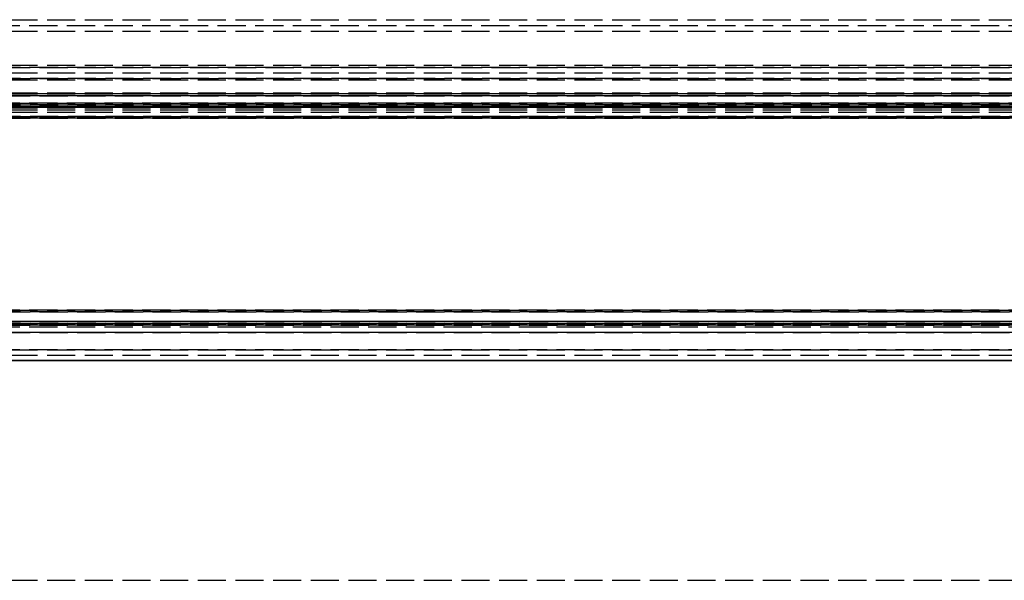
# Model space of a CAD drawing. Header units: millimetres. Extents: x -205 to 205, y 0 to 637.
# Tile 73 of 82: x 100 to 153, y 376 to 406. Entities that reach past the tile are written whole.
import ezdxf

# ---------------------------------------------------------------- set-up
doc = ezdxf.new("R2010")
doc.units = ezdxf.units.MM
doc.header["$LTSCALE"] = 10
doc.linetypes.add('ALLCAD_Strich', pattern=[0.2, 0.15, -0.05])
doc.layers.add('BESCH_KONT_sich_schn_grun_2d', color=10, linetype='Continuous')

msp = doc.modelspace()

# ---------------------------------------------------------------- linework, layer by layer
at = {"layer": 'BESCH_KONT_sich_schn_grun_2d', "linetype": 'ALLCAD_Strich'}
for p, q in [((63.9, 405.766), (172.45, 405.766)), ((63.9, 405.76), (172.45, 405.76)), ((172.45, 405.438), (63.9, 405.438)), ((63.9, 405.153), (172.45, 405.153)), ((-172.5, 403.227), (172.5, 403.227)), ((172.5, 403.227), (-172.5, 403.227)), ((63.9, 403.351), (172.45, 403.351)), ((172.45, 403.23), (63.9, 403.23)), ((172.45, 403.23), (63.9, 403.23)), ((172.5, 402.651), (-172.5, 402.651)), ((-172.5, 402.651), (172.5, 402.651)), ((63.9, 402.941), (172.45, 402.941)), ((63.9, 402.578), (172.45, 402.578)), ((172.5, 401.73), (-172.5, 401.73)), ((172.5, 401.73), (-172.5, 401.73)), ((-172.5, 401.729), (172.5, 401.729)), ((172.5, 401.729), (-172.5, 401.729)), ((63.9, 401.88), (172.45, 401.88)), ((63.9, 401.849), (172.45, 401.849)), ((172.45, 401.83), (63.9, 401.83)), ((63.9, 401.755), (172.45, 401.755)), ((63.9, 401.75), (172.45, 401.75)), ((172.5, 401.256), (-172.5, 401.256)), ((-172.5, 401.256), (172.5, 401.256)), ((172.5, 401.153), (-172.5, 401.153)), ((-172.5, 401.153), (172.5, 401.153)), ((63.9, 401.334), (172.45, 401.334)), ((172.45, 401.334), (63.9, 401.334)), ((63.9, 401.334), (172.45, 401.334)), ((63.9, 401.166), (172.45, 401.166)), ((172.45, 401.1), (63.9, 401.1)), ((63.9, 401.083), (172.45, 401.083)), ((63.9, 400.983), (172.45, 400.983)), ((172.5, 400.628), (-172.5, 400.628)), ((-172.5, 400.628), (172.5, 400.628)), ((-172.5, 400.549), (172.5, 400.549)), ((172.5, 400.549), (-172.5, 400.549)), ((63.9, 400.867), (172.45, 400.867)), ((63.9, 400.597), (172.45, 400.597)), ((172.5, 390.271), (-172.5, 390.271)), ((-172.5, 390.271), (172.5, 390.271)), ((63.9, 390.35), (172.45, 390.35)), ((172.45, 390.35), (63.9, 390.35)), ((63.9, 390.35), (172.45, 390.35)), ((172.5, 389.746), (-172.5, 389.746)), ((-172.5, 389.746), (172.5, 389.746)), ((172.5, 389.643), (-172.5, 389.643)), ((-172.5, 389.643), (172.5, 389.643)), ((-172.5, 389.564), (172.5, 389.564)), ((172.5, 389.564), (-172.5, 389.564)), ((63.9, 389.772), (172.45, 389.772)), ((63.9, 389.609), (172.45, 389.609)), ((172.45, 389.458), (63.9, 389.458)), ((-172.5, 389.17), (172.5, 389.17)), ((172.5, 389.17), (-172.5, 389.17)), ((172.5, 389.169), (-172.5, 389.169)), ((172.5, 389.169), (-172.5, 389.169)), ((63.9, 389.179), (172.45, 389.179)), ((63.9, 388.248), (172.45, 388.248)), ((63.9, 388.248), (172.45, 388.248)), ((172.45, 388.248), (63.9, 388.248)), ((63.9, 387.96), (172.45, 387.96)), ((63.9, 387.704), (172.45, 387.704)), ((63.9, 387.702), (172.45, 387.702)), ((172.45, 387.672), (63.9, 387.672)), ((63.9, 387.672), (172.45, 387.672)), ((172.45, 387.669), (63.9, 387.669)), ((172.45, 387.669), (63.9, 387.669)), ((63.9, 376.016), (172.45, 376.016))]:
    msp.add_line(p, q, dxfattribs=at)

doc.saveas('drawing.dxf')
